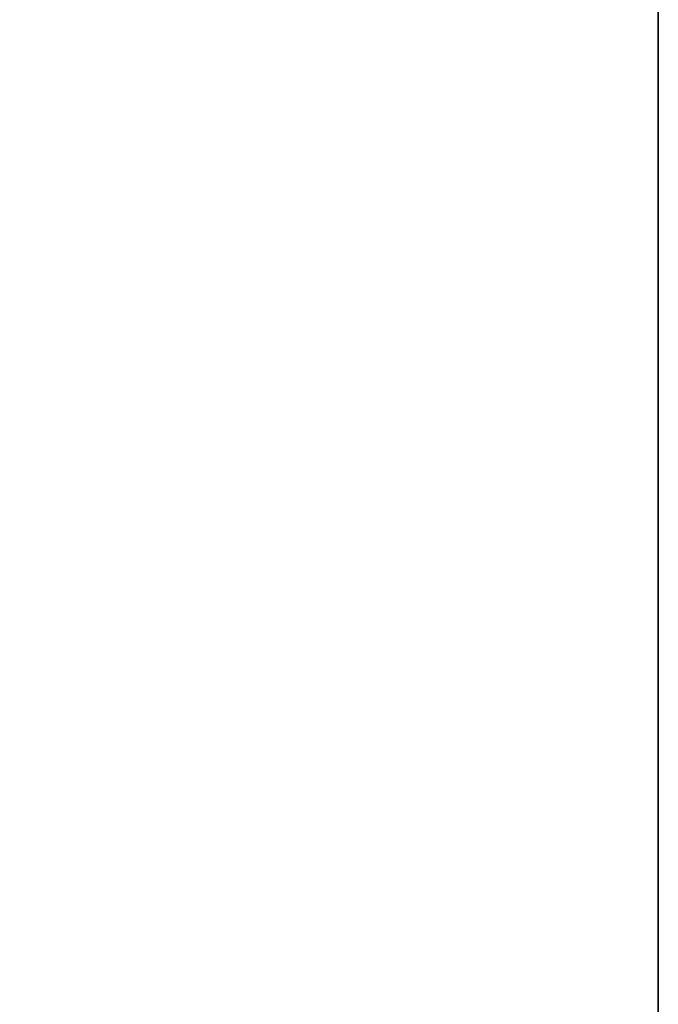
# Model space of a CAD drawing. Header units: metres. Extents: x 209747 to 209830, y 1182430 to 1182564.
# Tile 112 of 256: x 209752.1383 to 209752.1726, y 1182477.3947 to 1182477.4476. Entities that reach past the tile are written whole.
import ezdxf

# ---------------------------------------------------------------- set-up
doc = ezdxf.new("R2010")
doc.units = ezdxf.units.M
doc.header["$MEASUREMENT"] = 0
doc.linetypes.add('DGN Style 2', pattern=[15.036391, 9.021834, -6.014556])
doc.layers.get('0').update_dxf_attribs({"color": 254})

# ---------------------------------------------------------------- blocks, each defined once
blk = doc.blocks.new('*U2')
at = {"color": 3, "linetype": 'Continuous'}
blk.add_line((1.275, -21.606268), (1.275, -21.708119), dxfattribs=at)
blk = doc.blocks.new('*U3')
at = {"color": 3, "linetype": 'Continuous'}
blk.add_line((1.275, -21.583399), (1.275, -21.682753), dxfattribs=at)
blk = doc.blocks.new('*U4')
at = {"color": 3, "linetype": 'Continuous'}
for p, q in [((1.275, -21.543193), (1.275, -21.642742)), ((1.275, -21.642742), (1.275, -21.742348))]:
    blk.add_line(p, q, dxfattribs=at)
blk = doc.blocks.new('*U5')
at = {"color": 3, "linetype": 'Continuous'}
for p, q in [((1.275, -21.565948), (1.275, -21.665293)), ((1.275, -21.665293), (1.275, -21.764637))]:
    blk.add_line(p, q, dxfattribs=at)
blk = doc.blocks.new('*U6')
at = {"color": 3, "linetype": 'Continuous'}
for p, q in [((1.275, -21.529803), (1.275, -21.629179)), ((1.275, -21.629179), (1.275, -21.728558))]:
    blk.add_line(p, q, dxfattribs=at)
blk = doc.blocks.new('*U7')
at = {"color": 3, "linetype": 'Continuous'}
for p, q in [((1.275, -21.558957), (1.275, -21.658405)), ((1.275, -21.658405), (1.275, -21.757852))]:
    blk.add_line(p, q, dxfattribs=at)
blk = doc.blocks.new('*U8')
at = {"color": 3, "linetype": 'Continuous'}
for p, q in [((1.275, -21.539843), (1.275, -21.639334)), ((1.275, -21.639334), (1.275, -21.738817))]:
    blk.add_line(p, q, dxfattribs=at)
blk = doc.blocks.new('*U9')
at = {"color": 3, "linetype": 'Continuous'}
for p, q in [((1.275, -21.530458), (1.275, -21.632263)), ((1.275, -21.632263), (1.275, -21.734066))]:
    blk.add_line(p, q, dxfattribs=at)
blk = doc.blocks.new('ATTEMP_2')
at = {"color": 254, "flags": 128}
blk.add_lwpolyline([(0, 1.275), (-13.6, 1.275), (-13.6, -1.275), (0, -1.275), (0, 1.275), (0, 1.275)], dxfattribs=at)
blk = doc.blocks.new('ATTEMP_1')
at = {"color": 254, "rotation": 90}
blk.add_blockref('ATTEMP_2', (0, -18.11), dxfattribs=at)
blk = doc.blocks.new('ATTEMP')
at = {"color": 3, "linetype": 'Continuous'}
for name in ['*U9', '*U8', '*U7', '*U6', '*U3', '*U5', '*U4', '*U2']:
    blk.add_blockref(name, (-10.48, 0), dxfattribs=at)
at = {"color": 254}
blk.add_blockref('ATTEMP_1', (-10.48, 0), dxfattribs=at)

msp = doc.modelspace()

# ---------------------------------------------------------------- block references
at = {"color": 1, "linetype": 'DGN Style 2'}
msp.add_blockref('ATTEMP', (209761.377561, 1182499.061067), dxfattribs=at)

doc.saveas('drawing.dxf')
